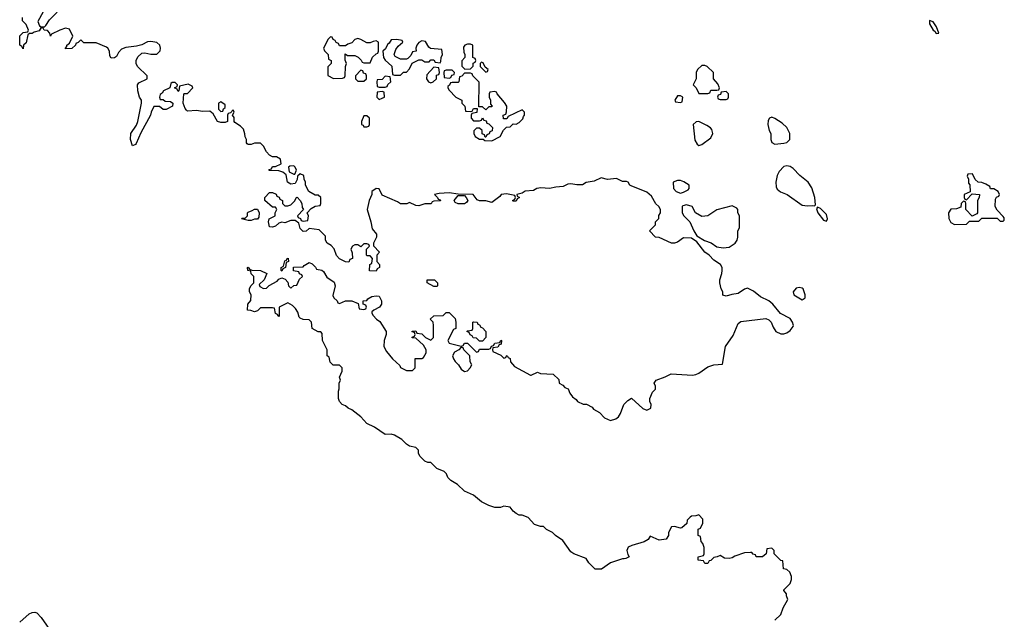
# Model space of a CAD drawing. Header units: inches. Extents: x 2528705 to 2676837, y 911742 to 1023252.
# Tile 39 of 143: x 2596028 to 2602498, y 924559 to 928498. Entities that reach past the tile are written whole.
import ezdxf

# ---------------------------------------------------------------- set-up
doc = ezdxf.new("R2010")
doc.units = ezdxf.units.IN
doc.header["$MEASUREMENT"] = 0
doc.layers.add('C5992', color=7, linetype='Continuous')
doc.layers.add('C6902', color=7, linetype='Continuous')

msp = doc.modelspace()

# ---------------------------------------------------------------- linework, layer by layer
at = {"layer": 'C5992', "color": 5, "elevation": 40}
for points in [[(2600000, 927435.3), (2599990, 927435.3), (2599950, 927455.3), (2599890, 927448), (2599850, 927459), (2599802, 927438), (2599750, 927429), (2599726.2, 927413.8), (2599690, 927413), (2599650, 927420.5), (2599630, 927418), (2599598.4, 927401.6), (2599550, 927398.4), (2599510, 927389), (2599452.9, 927392.9), (2599426, 927390), (2599404.1, 927375.9), (2599350, 927371.8), (2599330, 927358), (2599294, 927350), (2599298, 927338), (2599311.3, 927330), (2599298, 927322), (2599290, 927306), (2599270, 927306), (2599266, 927310), (2599282, 927318), (2599286, 927330), (2599282, 927342), (2599227.1, 927352.9), (2599191.3, 927350), (2599183.5, 927336.5), (2599130, 927298), (2599090, 927309), (2599050, 927309), (2599034.6, 927314.6), (2599008, 927350), (2598910, 927350.9), (2598850, 927360.4), (2598783.4, 927356.6), (2598754, 927350), (2598774, 927330), (2598778, 927318), (2598790, 927314), (2598792.7, 927307.3), (2598750, 927306), (2598738, 927302), (2598731.6, 927288.4), (2598690, 927288), (2598650, 927275.3), (2598630, 927278), (2598590, 927298), (2598571.3, 927288.7), (2598530, 927288.7), (2598510, 927302), (2598410, 927346), (2598390, 927386), (2598370, 927388), (2598342, 927370), (2598342, 927350), (2598324.7, 927310), (2598312, 927250), (2598336, 927170), (2598343.6, 927123.6), (2598372, 927090), (2598372, 927070), (2598352, 927030), (2598352.7, 927012.7), (2598392, 926970), (2598374, 926950), (2598374, 926910), (2598392, 926890), (2598392, 926870), (2598378, 926862), (2598370, 926846), (2598327.3, 926847.3), (2598328, 926890), (2598342, 926898), (2598346, 926930), (2598330, 926946), (2598310, 926946), (2598306, 926950), (2598306, 926990), (2598326, 927010), (2598322, 927022), (2598310, 927026), (2598290, 927026), (2598270, 927006), (2598250, 927018), (2598230, 927018), (2598214, 927010), (2598204.7, 926990), (2598212.7, 926967.3), (2598214, 926930), (2598198, 926922), (2598190, 926906), (2598170, 926908), (2598130, 926928), (2598110, 926948), (2598093.6, 926993.6), (2598074.6, 927014.6), (2598048.9, 927028.9), (2598038, 927050), (2598036.4, 927076.4), (2597996.4, 927116.4), (2597930, 927126), (2597911.3, 927108.7), (2597890, 927106), (2597870, 927126), (2597862, 927162), (2597838, 927178), (2597810, 927178), (2597770, 927164), (2597750, 927168.7), (2597730, 927162), (2597710, 927142), (2597690, 927135.3), (2597670, 927138), (2597662, 927170), (2597668, 927190), (2597706, 927210), (2597706, 927230), (2597718, 927250), (2597710, 927266), (2597690, 927266), (2597638, 927310), (2597638, 927330), (2597670, 927362), (2597690, 927362), (2597712.7, 927352.7), (2597718, 927338), (2597732.7, 927332.7), (2597738, 927318), (2597754, 927310), (2597754, 927290), (2597770, 927274), (2597790, 927274), (2597810, 927282), (2597834.6, 927305.4), (2597846, 927330), (2597851.1, 927331.1), (2597871, 927311), (2597882, 927290), (2597884.7, 927264.7), (2597892, 927250), (2597854, 927210), (2597858, 927198), (2597872.7, 927192.7), (2597878, 927178), (2597890, 927174), (2597922, 927178), (2597926, 927210), (2597918, 927230), (2597943.1, 927256.9), (2597970, 927272), (2598002, 927278), (2598006, 927290), (2598006, 927330), (2597990, 927346), (2597970, 927346), (2597928, 927370), (2597906, 927410), (2597906, 927430), (2597898, 927450), (2597895.3, 927475.3), (2597870, 927486), (2597854, 927470), (2597851.6, 927448.4), (2597838, 927422), (2597810, 927418), (2597788, 927430), (2597778, 927478), (2597756.4, 927496.4), (2597730, 927506), (2597667.3, 927507.3), (2597667.3, 927512.7), (2597682, 927518), (2597690, 927534), (2597710, 927534), (2597746, 927550), (2597742, 927582), (2597716.4, 927596.4), (2597690, 927598), (2597668.9, 927608.9), (2597648.9, 927628.9), (2597630, 927666), (2597610, 927686), (2597570, 927686), (2597550, 927678), (2597530, 927678), (2597523.1, 927683.1), (2597518, 927690), (2597518, 927710), (2597508.9, 927728.9), (2597508.4, 927748.4), (2597498, 927778), (2597478, 927798), (2597442, 927822), (2597438, 927830), (2597436.4, 927856.4), (2597426, 927870), (2597438, 927890), (2597430, 927906), (2597414, 927886), (2597398, 927882), (2597394, 927870), (2597394, 927830), (2597378, 927822), (2597350, 927822), (2597328.7, 927828.7), (2597300.4, 927880.4), (2597276.4, 927896.4), (2597230, 927895.3), (2597190, 927902), (2597130, 927898), (2597123.1, 927903.1), (2597114.6, 927914.6), (2597102, 927950), (2597106, 928010), (2597110, 928014), (2597130, 928012), (2597166, 928050), (2597162, 928062), (2597135.3, 928075.3), (2597078, 928062), (2597074, 928030), (2597070, 928026), (2597062, 928042), (2597046, 928050), (2597062, 928058), (2597066, 928070), (2597050, 928086), (2597030, 928086), (2597022, 928078), (2597014, 928050), (2596974, 928030), (2596964.7, 928015.3), (2596950, 928006), (2596946, 927990), (2596950, 927974), (2596970, 927974), (2596983.6, 927963.6), (2597019.6, 927959.6), (2597034, 927950), (2597032, 927930), (2596990, 927908), (2596970, 927908), (2596947.3, 927927.3), (2596910, 927928), (2596891, 927890), (2596886.8, 927870), (2596824.9, 927755.1), (2596794.4, 927685.6), (2596790, 927678), (2596768.9, 927668.9), (2596757.2, 927710), (2596759.3, 927750), (2596794.8, 927805.2), (2596805.2, 927830), (2596829, 927950), (2596828.7, 927968.7), (2596815.3, 927990), (2596804, 928030), (2596802, 928070), (2596810, 928082), (2596866, 928110), (2596866, 928130), (2596802, 928190), (2596794, 928210), (2596794, 928230), (2596805.2, 928254.8), (2596830, 928278), (2596850, 928281), (2596890, 928271), (2596930, 928272), (2596950, 928294), (2596954, 928310), (2596948.7, 928330), (2596930, 928348.7), (2596890, 928354.5), (2596868.6, 928351.4), (2596830, 928333.2), (2596795.3, 928324.7), (2596725.4, 928314.6), (2596696, 928304), (2596676.9, 928283.1), (2596663.6, 928256.4), (2596650, 928248), (2596630, 928246), (2596620.4, 928260.4), (2596618, 928290), (2596608, 928310), (2596598, 928318), (2596530, 928346), (2596450, 928346), (2596430, 928366), (2596412.7, 928347.3), (2596398, 928342), (2596394, 928330), (2596370.9, 928309.1), (2596330, 928306), (2596328, 928310), (2596338, 928322), (2596338, 928330), (2596355.3, 928344.7), (2596378, 928390), (2596354.6, 928434.6), (2596330, 928442), (2596290.9, 928429.1), (2596238, 928402), (2596230, 928388.7), (2596226, 928410), (2596210, 928426), (2596188.7, 928428.7), (2596182, 928442), (2596170, 928446), (2596155.3, 928424.7), (2596123.6, 928416.4), (2596110, 928408), (2596092.7, 928407.3), (2596082, 928398), (2596070, 928346), (2596054, 928330), (2596050, 928306), (2596042, 928322), (2596028, 928330), (2596028.7, 928391.3), (2596050, 928414), (2596082, 928418), (2596086, 928430), (2596070, 928466), (2596046, 928490), (2596047.3, 928512.7)], [(2596182, 928550), (2596146.8, 928486.8), (2596158, 928458), (2596170, 928451.3), (2596190, 928452), (2596200.4, 928459.6), (2596223.1, 928496.9), (2596273.6, 928546.4)], [(2600000, 924956.7), (2599990, 924955.3), (2599910, 924929), (2599851, 924889), (2599810, 924888.7), (2599768.9, 924928.9), (2599750, 924958), (2599670, 924988.7), (2599650, 925002), (2599597.5, 925077.5), (2599548.7, 925110), (2599530, 925128.7), (2599490, 925148), (2599470, 925168), (2599450, 925168.7), (2599410, 925182), (2599370, 925228.7), (2599330, 925244), (2599310, 925244), (2599290, 925254), (2599270, 925268.7), (2599250, 925295.3), (2599210, 925301.2), (2599186.4, 925293.6), (2599150, 925294), (2599110, 925306), (2599062, 925330), (2599010, 925374), (2598950, 925401.2), (2598904.1, 925444.1), (2598862, 925470), (2598842, 925490), (2598833.6, 925513.6), (2598818, 925530), (2598770, 925548.7), (2598730, 925588), (2598710, 925588.7), (2598690, 925598), (2598658, 925630), (2598648, 925650), (2598648, 925670), (2598630, 925688), (2598590, 925695.3), (2598570, 925708.7), (2598539.5, 925739.5), (2598490, 925769), (2598470, 925775.3), (2598430, 925774), (2598360.2, 925820.2), (2598310, 925845.2), (2598269.3, 925889.3), (2598210, 925934), (2598186.3, 925946.3), (2598170, 925962), (2598148, 925970), (2598129.1, 925989.1), (2598122, 926010), (2598122, 926058), (2598127.3, 926072.7), (2598128, 926110), (2598135.3, 926130), (2598128.7, 926150), (2598148, 926190), (2598148, 926210), (2598130, 926228), (2598088, 926228), (2598067.3, 926247.3), (2598062, 926282), (2598048, 926290), (2598048, 926330), (2598018, 926390), (2598016.4, 926436.4), (2598007.3, 926447.3), (2597988.4, 926448.4), (2597948.9, 926468.9), (2597946, 926510), (2597930, 926526), (2597890, 926528), (2597870, 926538), (2597864, 926544), (2597856.4, 926576.4), (2597840.4, 926600.4), (2597820.4, 926620.4), (2597790, 926638), (2597734, 926610), (2597734, 926550), (2597730, 926548), (2597722, 926562), (2597708.4, 926568.4), (2597702, 926602), (2597690, 926606), (2597610, 926606), (2597590, 926586), (2597570, 926578), (2597547.3, 926587.3), (2597526, 926590), (2597528, 926630), (2597547.3, 926652.7), (2597548, 926690), (2597538, 926710), (2597538, 926730), (2597546, 926750), (2597566, 926770), (2597566, 926810), (2597548.4, 926828.4), (2597546, 926846), (2597528, 926850), (2597526, 926870), (2597530, 926872), (2597538, 926858), (2597552.7, 926852.7), (2597610.9, 926850.9), (2597651.1, 926831.1), (2597634, 926790), (2597602, 926758), (2597605.4, 926745.4), (2597630, 926732), (2597650, 926734), (2597668.4, 926751.6), (2597720.4, 926779.6), (2597730, 926794), (2597750, 926802), (2597772.7, 926792.7), (2597790, 926774), (2597794, 926750), (2597810, 926734), (2597828.4, 926751.6), (2597850, 926754), (2597867.3, 926792.7), (2597886, 926810), (2597882, 926822), (2597867.3, 926827.3), (2597862, 926842), (2597827.3, 926847.3), (2597827.3, 926872.7), (2597890, 926874), (2597896.4, 926883.6), (2597930, 926902), (2597950, 926894), (2597972.7, 926872.7), (2597978, 926858), (2598012.7, 926852.7), (2598023.6, 926843.6), (2598047.1, 926807.1), (2598094, 926774), (2598101, 926750), (2598085.4, 926685.4), (2598091.6, 926671.6), (2598114, 926650), (2598118, 926638), (2598130, 926634), (2598168.7, 926651.3), (2598211.1, 926651.1), (2598252.7, 926632.7), (2598258, 926598), (2598290, 926594), (2598302, 926598), (2598306, 926610), (2598302, 926622), (2598286, 926630), (2598286, 926650), (2598310, 926654), (2598316.4, 926663.6), (2598341.2, 926678.8), (2598370, 926684.7), (2598390, 926682), (2598404.7, 926650), (2598404.7, 926630), (2598392, 926610), (2598354, 926590), (2598342, 926578), (2598342, 926570), (2598350, 926554), (2598371.6, 926531.6), (2598395.3, 926515.3), (2598436, 926450), (2598436, 926430), (2598422.8, 926390), (2598421, 926350), (2598438, 926318), (2598478, 926270), (2598526, 926226), (2598530, 926214), (2598570, 926194), (2598610, 926194), (2598626, 926210), (2598627.3, 926272.7), (2598670, 926272), (2598680.4, 926279.6), (2598698, 926310), (2598698, 926330), (2598680.4, 926360.4), (2598630, 926406), (2598607.3, 926407.3), (2598607.3, 926412.7), (2598622, 926418), (2598626, 926430), (2598622, 926442), (2598607.3, 926447.3), (2598607.3, 926452.7), (2598630, 926454), (2598638, 926438), (2598670, 926434), (2598694, 926410), (2598730, 926392), (2598748, 926410), (2598748, 926490), (2598746, 926510), (2598726, 926530), (2598748.4, 926551.6), (2598810, 926554), (2598830, 926574), (2598850, 926574), (2598890, 926534), (2598894, 926510), (2598894, 926470), (2598878, 926462), (2598842, 926390), (2598850, 926374), (2598930, 926354), (2598942, 926358), (2598950, 926374), (2598970, 926374), (2599030, 926314), (2599042, 926318), (2599050, 926334), (2599110, 926334), (2599122, 926338), (2599127.3, 926352.7), (2599142, 926358), (2599150, 926374), (2599182, 926378), (2599190, 926392), (2599194, 926390), (2599192.7, 926367.3), (2599178, 926362), (2599170, 926346), (2599138, 926342), (2599134, 926330), (2599138, 926318), (2599190, 926294), (2599210, 926274), (2599222, 926278), (2599226, 926290), (2599232, 926292), (2599238, 926278), (2599252, 926272), (2599254, 926250), (2599279.6, 926219.6), (2599383.6, 926163.6), (2599390, 926162), (2599430, 926182), (2599450, 926174), (2599534, 926170), (2599570, 926134), (2599574, 926110), (2599596.9, 926096.9), (2599610, 926082), (2599632.7, 926072.7), (2599643.6, 926043.6), (2599659.6, 926019.6), (2599683.6, 926003.6), (2599694, 925990), (2599730, 925972), (2599751.6, 925971.6), (2599790, 925952), (2599799.6, 925939.6), (2599836.9, 925916.9), (2599870, 925882), (2599910, 925864.7), (2599944.7, 925875.3), (2599962, 925890), (2599975.3, 925910), (2599998, 925970), (2600000, 925972.1)], [(2596030, 924539.3), (2596090, 924594), (2596110, 924604), (2596126.4, 924606.4), (2596140.7, 924600.7), (2596170, 924571), (2596239.1, 924470)]]:
    msp.add_lwpolyline(points, dxfattribs=at)
for points in [[(2598070, 928386), (2598054, 928370), (2598024.7, 928310), (2598030, 928294), (2598054, 928270), (2598058, 928238), (2598074, 928230), (2598074, 928210), (2598052.7, 928187.3), (2598052, 928132), (2598090, 928111.3), (2598150, 928114), (2598162, 928118), (2598166, 928130), (2598168, 928190), (2598175.3, 928210), (2598167.3, 928232.7), (2598167.3, 928272.7), (2598182, 928262), (2598230, 928262), (2598251.6, 928251.6), (2598272.7, 928232.7), (2598278, 928218), (2598290, 928214), (2598330, 928214), (2598347.3, 928252.7), (2598370, 928274), (2598382, 928278), (2598386, 928290), (2598386, 928350), (2598370, 928358), (2598350, 928355.3), (2598330, 928346), (2598310, 928346), (2598270, 928368.7), (2598250, 928373.2), (2598230, 928368), (2598210, 928346), (2598183.6, 928336.4), (2598170, 928326), (2598130, 928326), (2598122, 928342), (2598107.3, 928347.3), (2598102, 928362), (2598087.3, 928367.3), (2598082, 928382)], [(2598507.3, 928367.3), (2598470, 928366), (2598456.9, 928343.1), (2598444.7, 928335.3), (2598432.7, 928307.3), (2598414, 928290), (2598418, 928250), (2598430, 928232), (2598472.7, 928192.7), (2598478, 928138), (2598490, 928134), (2598530, 928134), (2598550, 928154), (2598570, 928154), (2598590, 928174), (2598607.3, 928212.7), (2598650, 928234), (2598670, 928234), (2598690, 928222), (2598718, 928222), (2598730, 928234), (2598750, 928234), (2598758, 928218), (2598790, 928214), (2598796.4, 928223.6), (2598798, 928250), (2598806, 928270), (2598802, 928302), (2598728.4, 928308.4), (2598716.4, 928316.4), (2598695.3, 928355.3), (2598670, 928358), (2598650, 928348), (2598638, 928330), (2598632, 928310), (2598634, 928290), (2598610, 928286), (2598598, 928262), (2598578, 928242), (2598570, 928238), (2598530, 928239), (2598495.3, 928255.3), (2598488, 928270), (2598499, 928301), (2598515.3, 928324.7), (2598546, 928350), (2598542, 928362)], [(2598990, 928338), (2598970, 928338), (2598954, 928330), (2598943.6, 928316.4), (2598945.4, 928285.4), (2598954, 928270), (2598954, 928250), (2598932.7, 928227.3), (2598932.7, 928192.7), (2598952.7, 928172.7), (2598990, 928174), (2599007.3, 928192.7), (2599008, 928212), (2599022, 928218), (2599026, 928230), (2599022, 928242), (2599006, 928250), (2599006, 928330)], [(2599062, 928218), (2599054, 928210), (2599054, 928190), (2599090, 928154), (2599102, 928158), (2599106, 928170), (2599086, 928186), (2599074.6, 928214.6)], [(2598270, 928166), (2598234, 928130), (2598234, 928110), (2598250, 928094), (2598290, 928094), (2598306, 928110), (2598306, 928130), (2598302, 928142), (2598287.3, 928147.3), (2598282, 928162)], [(2598430, 928126), (2598410, 928106), (2598378, 928102), (2598374, 928090), (2598378, 928058), (2598390, 928054), (2598430, 928054), (2598442, 928058), (2598447.3, 928072.7), (2598466, 928090), (2598462, 928122)], [(2598750, 928186), (2598703.6, 928136.4), (2598702, 928110), (2598714, 928090), (2598730, 928082), (2598746, 928090), (2598766, 928110), (2598767.3, 928132.7), (2598782, 928138), (2598786, 928150), (2598782, 928182)], [(2598870, 928166), (2598830, 928166), (2598818, 928162), (2598814, 928150), (2598818, 928118), (2598850, 928114), (2598862, 928118), (2598867.3, 928132.7), (2598882, 928138), (2598886, 928150)], [(2598990, 928146), (2598950, 928146), (2598932.7, 928127.3), (2598918, 928122), (2598914, 928090), (2598910, 928086), (2598870, 928086), (2598858, 928082), (2598852.7, 928067.3), (2598842, 928058), (2598842, 928050), (2598850, 928034), (2598894, 927990), (2598934, 927970), (2598934, 927950), (2598954, 927930), (2598958, 927898), (2598990, 927894), (2599002, 927898), (2599010, 927914), (2599034, 927914), (2599032.7, 927887.3), (2598998, 927882), (2598994, 927870), (2598994, 927850), (2599010, 927834), (2599050, 927834), (2599062, 927838), (2599070, 927854), (2599078, 927838), (2599092.7, 927832.7), (2599098, 927818), (2599110, 927814), (2599134, 927790), (2599132.7, 927767.3), (2599118, 927762), (2599112.7, 927747.3), (2599098, 927742), (2599090, 927726), (2599086, 927726), (2599082, 927742), (2599068, 927748), (2599066, 927770), (2599050, 927786), (2599030, 927786), (2599012.7, 927767.3), (2599012, 927750), (2599022, 927730), (2599050, 927714), (2599074, 927714), (2599083.6, 927703.6), (2599130, 927702), (2599186, 927730), (2599208, 927772), (2599227.3, 927792.7), (2599250, 927794), (2599270, 927814), (2599290, 927812), (2599310, 927822), (2599333.6, 927846.4), (2599338, 927862), (2599346, 927870), (2599346, 927890), (2599330, 927906), (2599238, 927862), (2599230, 927846), (2599207.3, 927847.3), (2599206, 927870), (2599222, 927878), (2599227.3, 927892.7), (2599228, 927930), (2599214.6, 927954.6), (2599166, 928010), (2599162, 928022), (2599150, 928026), (2599118, 928022), (2599114, 928010), (2599114, 927990), (2599122, 927970), (2599122, 927942), (2599132, 927930), (2599130, 927926), (2599110, 927926), (2599090, 927906), (2599070, 927926), (2599046, 927926), (2599047.3, 928087.3), (2599006, 928130), (2599002, 928142)], [(2598410, 928026), (2598378, 928022), (2598374, 927990), (2598390, 927974), (2598410, 927982), (2598426, 927990), (2598422, 928022)], [(2597350, 927958), (2597334, 927950), (2597334, 927910), (2597350, 927894), (2597362, 927898), (2597367.3, 927912.7), (2597378, 927922), (2597378, 927938)], [(2598310, 927866), (2598290, 927866), (2598274, 927830), (2598274, 927810), (2598284.7, 927804.7), (2598290, 927794), (2598310, 927794), (2598322, 927798), (2598326, 927810), (2598326, 927850)], [(2597830, 927538), (2597803.6, 927536.4), (2597794, 927530), (2597798, 927498), (2597830, 927482), (2597836.4, 927483.6), (2597846, 927510), (2597838, 927530)], [(2598950, 927288), (2598910, 927288.7), (2598890, 927298), (2598882, 927310), (2598910, 927342), (2598950, 927342), (2598962, 927330), (2598972, 927310), (2598963.6, 927296.4)], [(2597530, 927178), (2597486, 927190), (2597490, 927194), (2597510, 927194), (2597526, 927210), (2597526, 927230), (2597530, 927234), (2597556.4, 927243.6), (2597570, 927254), (2597590, 927254), (2597602, 927230), (2597599.6, 927200.4), (2597590, 927188), (2597570, 927188), (2597550, 927178)], [(2597750, 926846), (2597746, 926850), (2597746, 926870), (2597762, 926878), (2597770, 926914), (2597782, 926918), (2597786, 926930), (2597791.6, 926931.6), (2597794, 926910), (2597778, 926902), (2597774, 926870), (2597758, 926862)], [(2598750, 926746), (2598706, 926770), (2598706, 926790), (2598754, 926790), (2598774, 926770), (2598774, 926750), (2598770, 926746)], [(2599050, 926386), (2599030, 926406), (2599008, 926408), (2599002, 926422), (2598987.3, 926427.3), (2598982, 926442), (2598966, 926450), (2598970, 926454), (2599002, 926458), (2599006, 926470), (2599006, 926510), (2599010, 926514), (2599034, 926510), (2599038, 926498), (2599050, 926494), (2599058, 926478), (2599070, 926474), (2599092, 926450), (2599092, 926410), (2599070, 926386)], [(2598930, 926346), (2598914, 926330), (2598885.4, 926314.6), (2598872, 926290), (2598878, 926270), (2598890, 926252), (2598911.1, 926231.1), (2598930, 926202), (2598950, 926186), (2598970, 926192), (2598988, 926210), (2598998, 926230), (2598988, 926250), (2598986, 926290), (2598946, 926330), (2598942, 926342)]]:
    msp.add_lwpolyline(points, close=True, dxfattribs=at)
at = {"layer": 'C6902', "color": 5, "elevation": 40}
for points in [[(2602006.4, 928493.6), (2602005.7, 928470), (2602030, 928428.8), (2602042, 928422), (2602050, 928406.7), (2602068, 928410), (2602052.6, 928450), (2602030, 928482.9)], [(2600530, 928198), (2600510, 928198), (2600482, 928170), (2600474, 928150), (2600474, 928110), (2600454, 928070), (2600474, 928050), (2600490, 928014), (2600550, 928014), (2600562, 928018), (2600570, 928034), (2600610, 928034), (2600622, 928038), (2600626, 928050), (2600616.4, 928076.4), (2600586, 928110), (2600586, 928150), (2600546, 928190)], [(2600370, 927998), (2600350, 927998), (2600334, 927970), (2600338, 927958), (2600370, 927954), (2600382, 927958), (2600386, 927990)], [(2600670, 928026), (2600638, 928022), (2600632.7, 928007.3), (2600618, 928002), (2600614, 927990), (2600618, 927978), (2600630, 927974), (2600670, 927974), (2600682, 927978), (2600686, 927990), (2600686, 928010)], [(2600490, 927828), (2600472.7, 927827.3), (2600454, 927810), (2600465.4, 927705.4), (2600479.6, 927679.6), (2600490, 927672), (2600510, 927678), (2600570, 927722), (2600582, 927750), (2600576.4, 927776.4), (2600568.4, 927788.4), (2600543.1, 927803.1)], [(2600970, 927858), (2600954, 927850), (2600945.4, 927834.6), (2600944.7, 927810), (2600952, 927770), (2600964.7, 927750), (2600964.7, 927710), (2600971.1, 927691.1), (2600990, 927681), (2601050, 927686), (2601068.9, 927691.1), (2601088.4, 927711.6), (2601088.7, 927750), (2601068.7, 927790), (2601038.6, 927818.6), (2600990, 927848)], [(2601070, 927537.2), (2601050, 927534), (2601018.5, 927501.5), (2601005.2, 927474.8), (2600997.3, 927430), (2600998.8, 927398.8), (2601004.9, 927384.9), (2601027.7, 927367.7), (2601071, 927350), (2601170, 927280.5), (2601205.2, 927274.8), (2601238, 927278), (2601250, 927274), (2601258, 927282), (2601253.2, 927330), (2601232.9, 927392.9), (2601209.5, 927429.5), (2601154.2, 927474.2), (2601110, 927521.2), (2601090, 927533.2)], [(2602290, 927486), (2602258, 927482), (2602254, 927470), (2602262, 927450), (2602263.6, 927423.6), (2602272, 927412), (2602274, 927366), (2602234, 927350), (2602234, 927330), (2602238, 927318), (2602250, 927314), (2602286, 927354), (2602334, 927350), (2602332, 927330), (2602322, 927310), (2602322, 927230), (2602318, 927222), (2602287.3, 927207.3), (2602246, 927250), (2602246, 927290), (2602242, 927302), (2602230, 927306), (2602214, 927290), (2602212.7, 927267.3), (2602183.6, 927256.4), (2602146, 927254), (2602132, 927230), (2602132.7, 927192.7), (2602146.4, 927166.4), (2602170, 927152), (2602250, 927154), (2602270, 927174), (2602330, 927174), (2602350, 927194), (2602450, 927194), (2602470, 927174), (2602490, 927174), (2602498, 927182), (2602496.4, 927196.4), (2602490, 927206), (2602450, 927246), (2602438, 927270), (2602440.4, 927319.6), (2602447.3, 927332.7), (2602462, 927338), (2602466, 927350), (2602458, 927370), (2602430, 927386), (2602407.3, 927387.3), (2602402, 927402), (2602376.4, 927416.4), (2602350, 927428), (2602326, 927430), (2602307.3, 927447.3)], [(2600370, 927442), (2600350, 927442), (2600322, 927430), (2600324.7, 927390), (2600342, 927370), (2600370, 927358), (2600390, 927364.7), (2600420.4, 927379.6), (2600428, 927390), (2600428, 927410), (2600392.9, 927432.9)], [(2600410, 927282), (2600385.4, 927274.6), (2600382, 927270), (2600382, 927230), (2600392, 927210), (2600432, 927170), (2600458, 927110), (2600478, 927078), (2600527.1, 927047.1), (2600572.4, 927032.4), (2600610, 927006.8), (2600650, 926998.8), (2600690, 927002.8), (2600728.7, 927030), (2600742, 927050), (2600748, 927070), (2600748, 927110), (2600758, 927130), (2600758, 927210), (2600748, 927230), (2600748, 927250), (2600740.4, 927260.4), (2600710, 927275.3), (2600610, 927249), (2600550, 927209.4), (2600510, 927205.2), (2600469, 927229), (2600446, 927270)], [(2601270, 927266), (2601263.6, 927256.4), (2601272, 927230), (2601310, 927182), (2601330, 927174), (2601335.3, 927190), (2601330, 927218), (2601290, 927258)], [(2601150, 926739), (2601130, 926734), (2601111, 926710), (2601116, 926690), (2601170, 926658), (2601188.4, 926671.6), (2601188.7, 926690), (2601175.3, 926730), (2601170, 926735.3)]]:
    msp.add_lwpolyline(points, close=True, dxfattribs=at)
for points in [[(2600000, 925972.1), (2600023.1, 925996.9), (2600048.4, 926011.6), (2600123.6, 925943.6), (2600150, 925932), (2600174.6, 925945.4), (2600178, 925970), (2600168, 925990), (2600168, 926010), (2600186, 926050), (2600206, 926070), (2600206, 926090), (2600198, 926110), (2600209.3, 926130.7), (2600268.9, 926151.1), (2600309, 926171), (2600450, 926162.8), (2600470, 926166.8), (2600490, 926176), (2600550, 926218), (2600590, 926231.3), (2600646, 926234), (2600665.2, 926350), (2600717.2, 926422.8), (2600750, 926502), (2600765.6, 926514.4), (2600930, 926534.8), (2600950, 926526.8), (2600966.8, 926510), (2600978.5, 926478.5), (2600996, 926450), (2601030, 926434.8), (2601050, 926434.8), (2601070, 926441), (2601090, 926456), (2601110, 926482), (2601112.7, 926490), (2601106, 926510), (2601090, 926534), (2601027, 926567), (2600977.2, 926630), (2600951.4, 926651.4), (2600896.6, 926676.6), (2600850, 926714), (2600810, 926734), (2600790, 926728.7), (2600750, 926699.3), (2600706.8, 926693.2), (2600670, 926682), (2600648.9, 926688.9), (2600648, 926710), (2600638, 926730), (2600628, 926770), (2600628, 926790), (2600642, 926830), (2600644, 926850), (2600644, 926870), (2600634, 926890), (2600590, 926919), (2600559, 926950), (2600529.7, 926969.7), (2600478.6, 927038.6), (2600442, 927062), (2600390, 927064), (2600350, 927037.2), (2600330, 927029.3), (2600310, 927029.2), (2600230, 927068), (2600206, 927070), (2600166, 927110), (2600206, 927150), (2600206, 927170), (2600227.3, 927192.7), (2600228.4, 927211.6), (2600238, 927230), (2600238, 927250), (2600228, 927270), (2600209.1, 927289.1), (2600178.6, 927338.6), (2600150, 927364), (2600045.6, 927405.6), (2600038, 927410), (2600026, 927430), (2600015.3, 927435.3), (2600000, 927435.3)], [(2600990, 924554), (2601028.9, 924591.1), (2601045.6, 924634.4), (2601075.3, 924690), (2601067.3, 924712.7), (2601067.3, 924727.3), (2601048.4, 924748.4), (2601048.4, 924751.6), (2601090, 924794), (2601100.4, 924819.6), (2601100.4, 924840.4), (2601088.4, 924868.4), (2601070, 924886), (2601048, 924890), (2601042, 924942), (2601030, 924946), (2600986, 924990), (2600986, 925010), (2600970, 925026), (2600938, 925022), (2600934, 924990), (2600910, 924968.7), (2600868.4, 924968.4), (2600862, 924982), (2600847.3, 924987.3), (2600838, 924998), (2600830, 924998), (2600790, 924995.3), (2600727.1, 924972.9), (2600710, 924962), (2600690, 924958), (2600660.4, 924960.4), (2600630, 924978), (2600611.6, 924968.4), (2600590, 924966), (2600570, 924946), (2600558, 924942), (2600550, 924926), (2600530, 924926), (2600522, 924942), (2600487.3, 924947.3), (2600486, 924970), (2600522, 924978), (2600526, 924990), (2600526, 925030), (2600516.4, 925056.4), (2600506, 925070), (2600502, 925102), (2600486, 925110), (2600486, 925150), (2600502, 925158), (2600518, 925190), (2600516.4, 925216.4), (2600490, 925246), (2600470, 925238), (2600443.6, 925236.4), (2600434, 925230), (2600414, 925210), (2600412.7, 925187.3), (2600379.6, 925160.4), (2600370, 925158), (2600330, 925168), (2600310, 925166), (2600292, 925130), (2600292, 925110), (2600275.3, 925084.7), (2600230, 925078), (2600170, 925106), (2600156.9, 925083.1), (2600131.6, 925068.4), (2600050, 925044), (2600027.1, 925032.9), (2600018, 925010), (2600023.6, 924983.6), (2600034, 924970), (2600010, 924958), (2600000, 924956.7)]]:
    msp.add_lwpolyline(points, dxfattribs=at)

doc.saveas('drawing.dxf')
